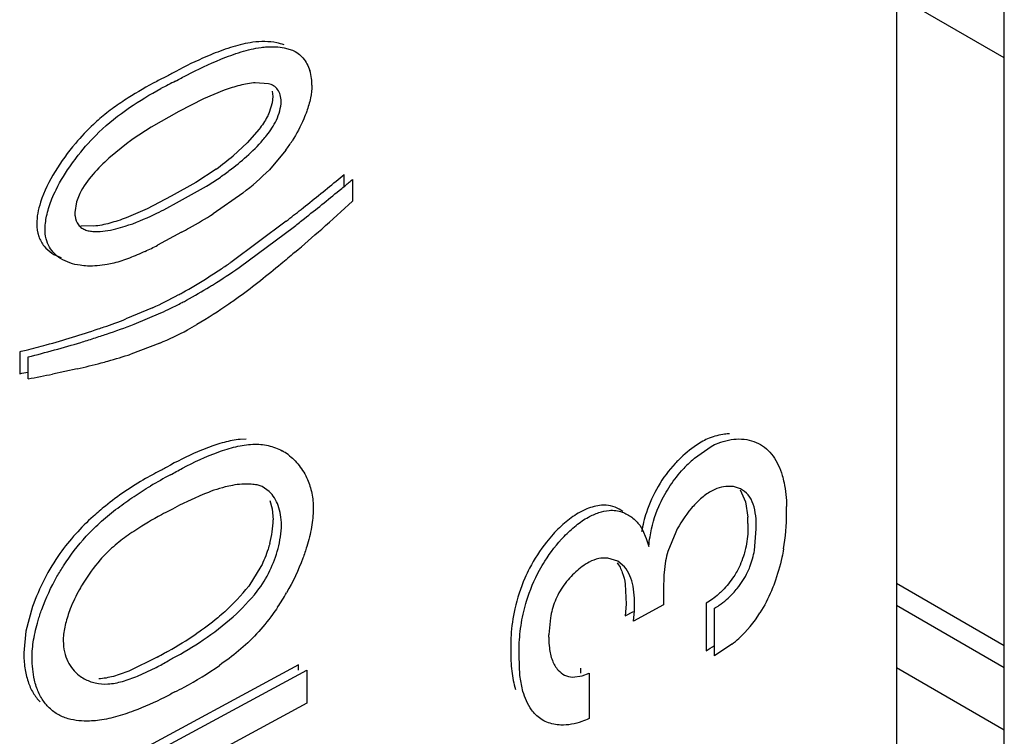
# Model space of a CAD drawing. Header units: inches. Extents: x 0 to 34, y 0 to 22.
# Tile 57 of 129: x 3.957 to 4.119, y 17.498 to 17.616. Entities that reach past the tile are written whole.
import ezdxf

# ---------------------------------------------------------------- set-up
doc = ezdxf.new("R2010")
doc.units = ezdxf.units.IN
doc.header["$LTSCALE"] = 1.87
doc.header["$MEASUREMENT"] = 0
doc.layers.get('0').update_dxf_attribs({"linetype": 'CONTINUOUS'})

msp = doc.modelspace()

# ---------------------------------------------------------------- linework, layer by layer
at = {"color": 6, "linetype": 'CONTINUOUS'}
for p, q in [((4.1010477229, 18.3875301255), (4.1010477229, 15.7329881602)), ((4.1187499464, 17.60956888), (4.1010477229, 17.6197843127)), ((4.1187499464, 17.5131374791), (4.1010477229, 17.5233585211)), ((4.1010477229, 17.5198086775), (4.1187499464, 17.5095926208))]:
    msp.add_line(p, q, dxfattribs=at)
at = {"color": 7, "linetype": 'CONTINUOUS'}
for p, q in [((4.1187499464, 15.8838074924), (4.1187499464, 18.3653628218)), ((4.000688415, 17.6112086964), (4.0020063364, 17.6108506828)), ((3.9981018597, 17.6053190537), (3.9959259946, 17.6054711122)), ((3.9908296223, 17.6042464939), (3.9874532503, 17.602831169)), ((3.9986912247, 17.6041267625), (3.9988082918, 17.6032347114)), ((3.9874532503, 17.602831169), (3.9833974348, 17.6007416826)), ((3.9986946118, 17.6022069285), (3.9982146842, 17.6006171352)), ((3.9988082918, 17.6032347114), (3.9986946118, 17.6022069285)), ((3.9833974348, 17.6007416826), (3.9788779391, 17.5982150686)), ((3.9788779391, 17.5982150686), (3.9758971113, 17.5962622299)), ((3.9965582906, 17.5978657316), (3.9945745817, 17.5956051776)), ((3.9750652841, 17.5956614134), (3.9719227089, 17.593104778)), ((3.9945745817, 17.5956051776), (3.9922890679, 17.5935017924)), ((4.0009154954, 17.5944089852), (3.9982348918, 17.5912055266)), ((3.9895128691, 17.5913286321), (3.9861635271, 17.5891227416)), ((4.010478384, 17.5884923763), (4.010478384, 17.5904381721)), ((3.9861635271, 17.5891227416), (3.982159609, 17.5868808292)), ((4.0118449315, 17.589594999), (4.0118449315, 17.5860512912)), ((3.9671454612, 17.5873096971), (3.9666234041, 17.5859477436)), ((3.9835261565, 17.5860376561), (3.987943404, 17.5885306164)), ((3.9938906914, 17.5874004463), (3.9890357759, 17.5839988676)), ((3.9666234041, 17.5859477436), (3.9663240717, 17.584212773)), ((3.982159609, 17.5868808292), (3.9781794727, 17.5848095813)), ((3.9809539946, 17.5846641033), (3.9835261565, 17.5860376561)), ((3.9781794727, 17.5848095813), (3.9747560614, 17.5833286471)), ((4.0009874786, 17.582780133), (3.9919046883, 17.5760179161)), ((3.9694219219, 17.5819582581), (3.9673130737, 17.5820297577)), ((3.9838231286, 17.5809658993), (3.9799082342, 17.578825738)), ((3.9932594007, 17.5751665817), (4.0023475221, 17.5819318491)), ((3.979080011, 17.5685857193), (3.974698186, 17.566745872)), ((3.976061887, 17.5659015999), (3.9804460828, 17.5677423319)), ((3.9572960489, 17.5613766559), (3.9572960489, 17.5577773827)), ((3.9802696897, 17.5627794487), (3.9755322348, 17.5609963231)), ((3.9586625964, 17.5569342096), (3.9586625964, 17.5605334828)), ((3.9666934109, 17.5585725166), (3.9627007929, 17.5577160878)), ((3.9944152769, 17.5470666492), (3.9934385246, 17.5470106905)), ((4.0679595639, 17.5439391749), (4.0706687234, 17.5458579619)), ((3.9970430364, 17.5392654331), (3.9962260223, 17.5395341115)), ((3.9982258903, 17.5384473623), (3.9970430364, 17.5392654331)), ((4.0754856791, 17.5388986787), (4.0743437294, 17.539256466)), ((3.9873310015, 17.537966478), (3.9834932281, 17.5361939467)), ((4.075413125, 17.5387107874), (4.0763201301, 17.5367593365)), ((3.9983269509, 17.5369725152), (3.9986912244, 17.5356012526)), ((3.9986912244, 17.5356012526), (3.9988680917, 17.5338216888)), ((4.0502816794, 17.535609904), (4.0491790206, 17.535098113)), ((4.0763201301, 17.5367593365), (4.0767064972, 17.5342500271)), ((4.0589576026, 17.532913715), (4.0594200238, 17.5321776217)), ((4.0777836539, 17.528793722), (4.0780818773, 17.5323602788)), ((4.0594200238, 17.5321776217), (4.0600476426, 17.5307742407)), ((4.0600476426, 17.5307742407), (4.0604540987, 17.5294583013)), ((4.0648651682, 17.5318173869), (4.0635955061, 17.5286336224)), ((4.055377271, 17.527011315), (4.0537177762, 17.5275268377)), ((3.9968613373, 17.5261427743), (3.9948594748, 17.5229354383)), ((4.0564642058, 17.5261194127), (4.055377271, 17.527011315)), ((4.0631856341, 17.5271081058), (4.0629362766, 17.5247212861)), ((4.0629362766, 17.5247212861), (4.0628588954, 17.5223155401)), ((4.0565930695, 17.5232597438), (4.0567485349, 17.519963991)), ((3.9594199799, 17.5195833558), (3.9583208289, 17.5155581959)), ((4.0567485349, 17.519963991), (4.0565931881, 17.5180686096)), ((4.062888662, 17.5198885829), (4.0579597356, 17.5172254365)), ((4.0698464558, 17.5201571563), (4.0698464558, 17.5123609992)), ((4.0565931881, 17.5180686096), (4.0579549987, 17.518804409)), ((4.0579597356, 17.5172254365), (4.0581016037, 17.518873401)), ((4.0712130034, 17.5115178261), (4.0712130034, 17.5193139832)), ((4.044309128, 17.5177375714), (4.0440356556, 17.515038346)), ((3.9583208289, 17.5155581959), (3.9579690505, 17.5120002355)), ((4.0740746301, 17.5134094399), (4.0712130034, 17.5115178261)), ((4.0393192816, 17.5082735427), (4.0391825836, 17.5114923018)), ((4.0030054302, 17.5100276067), (3.9591174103, 17.4863144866)), ((3.9798197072, 17.5112697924), (3.975179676, 17.5090149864)), ((4.0030054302, 17.5091844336), (4.0030054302, 17.5100276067)), ((3.9604839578, 17.4854713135), (4.0043719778, 17.5091844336)), ((3.9766229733, 17.5082040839), (3.979682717, 17.5096178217)), ((4.0043719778, 17.5091844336), (4.0043719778, 17.5037310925)), ((4.0398241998, 17.5056877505), (4.0393192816, 17.5082735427)), ((4.0479579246, 17.5080363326), (4.0495157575, 17.5082374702)), ((4.0492976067, 17.5086489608), (4.0492976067, 17.5094921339)), ((4.0495157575, 17.5082374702), (4.0506641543, 17.5086489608)), ((4.0506641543, 17.5086489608), (4.0506641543, 17.5012236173)), ((4.1187499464, 17.4993269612), (4.1010477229, 17.5095480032)), ((4.0043719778, 17.5037310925), (3.9604839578, 17.4800179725))]:
    msp.add_line(p, q, dxfattribs=at)
for centre, radius, start, end in [((4.0111886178, 17.5460322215), 0.0674393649, 116.131027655, 117.7543452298), ((4.0160687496, 17.5452425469), 0.0704132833, 118.692960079, 119.4149423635), ((3.9976740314, 17.6051720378), 0.0075440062, 7.4544009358, 17.7551328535), ((4.0088667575, 17.5513123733), 0.0603205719, 115.5472892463, 118.1013624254), ((3.9972554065, 17.6051105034), 0.0079670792, 359.6679145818, 7.502607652), ((4.0029424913, 17.5579418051), 0.0469031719, 125.2132700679, 126.4667752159), ((3.9781062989, 17.6111940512), 0.0283195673, 323.6510096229, 327.4525475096), ((3.9632512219, 17.6277375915), 0.0448919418, 305.8027716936, 310.3036764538), ((3.9633626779, 17.6287170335), 0.0471027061, 304.4173992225, 306.9389489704), ((3.9620773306, 17.6281036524), 0.0516608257, 308.0109516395, 314.4192133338), ((3.8075262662, 17.8331857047), 0.3164110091, 309.5894017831, 309.8977323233), ((3.9601352, 17.6334895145), 0.0528639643, 301.7378285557, 304.379456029), ((3.7814694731, 17.8648018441), 0.3573809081, 308.3981664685, 309.5784673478), ((3.8086825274, 17.8325884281), 0.3167345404, 309.5786029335, 309.8983847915), ((3.7639753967, 17.8873275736), 0.3874104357, 308.2802661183, 309.367617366), ((3.8004148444, 17.8425819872), 0.3297047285, 309.4042482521, 309.5794837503), ((3.8288332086, 17.7828187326), 0.2687205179, 311.4795721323, 312.9256360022), ((3.9528915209, 17.6394766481), 0.0615785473, 295.4673417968, 297.1111633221), ((3.947632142, 17.6491099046), 0.077160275, 299.0950885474, 302.4519834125), ((3.7237719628, 17.9371916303), 0.4499510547, 308.0320002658, 308.4306845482), ((3.719071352, 17.9440901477), 0.4597869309, 308.0321199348, 308.2907720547), ((3.950258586, 17.6444825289), 0.0718396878, 297.8536339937, 299.059267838), ((3.8044723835, 17.8102434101), 0.3054023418, 310.3938690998, 311.495728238), ((3.950895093, 17.6360523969), 0.0641611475, 294.8435984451, 296.8843911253), ((3.9298283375, 17.6661634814), 0.1094517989, 303.5703961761, 304.5522097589), ((3.9313161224, 17.6639220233), 0.1067615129, 302.2561415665, 303.57029223), ((3.9328091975, 17.6628918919), 0.1065361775, 301.8648199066, 304.5701475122), ((3.9341807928, 17.6593699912), 0.101383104, 299.3790190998, 302.2600271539), ((3.9373582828, 17.6554575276), 0.0978202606, 298.9277187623, 301.4805785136), ((3.9348220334, 17.6596803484), 0.1027460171, 301.4570235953, 301.8569765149), ((3.9485389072, 17.6353900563), 0.0734546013, 294.56857469, 298.2513760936), ((3.949949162, 17.634434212), 0.0733344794, 295.9760683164, 297.5904065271), ((3.936880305, 17.6546752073), 0.095967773, 298.9328276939, 299.3496760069), ((3.9492047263, 17.6358730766), 0.0749545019, 297.5853404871, 298.2433618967), ((3.9508195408, 17.6326395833), 0.0713399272, 294.5373893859, 295.9789508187), ((3.9398833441, 17.6564516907), 0.0962247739, 288.9438103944, 291.2112404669), ((3.9244599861, 17.6992167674), 0.1416751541, 287.0299998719, 288.8283667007), ((3.9416492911, 17.6514120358), 0.090884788, 288.2980038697, 288.9222364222), ((3.942138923, 17.6531751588), 0.0936346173, 288.3067569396, 291.2409510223), ((3.9580314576, 17.6149031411), 0.0566693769, 293.1052016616, 298.1915372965), ((3.9491917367, 17.6294116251), 0.0736387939, 298.9205937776, 300.3019577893), ((3.9221863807, 17.7068349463), 0.1496251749, 285.2949680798, 287.0080798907), ((3.9265403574, 17.6961089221), 0.1393007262, 287.0219131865, 287.4629591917), ((3.9259469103, 17.697985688), 0.1412690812, 287.4641348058, 288.408295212), ((3.9253368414, 17.6998282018), 0.1432099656, 288.4070994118, 288.8259809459), ((3.9185228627, 17.7194696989), 0.1627782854, 283.7801092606, 284.1690803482), ((3.9174396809, 17.7237030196), 0.1671479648, 284.1738720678, 285.3391782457), ((3.9193613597, 17.7207512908), 0.1649676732, 283.7824503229, 285.3466623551), ((3.9221345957, 17.7108892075), 0.154723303, 285.3228646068, 286.9797033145), ((3.9523738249, 17.6293294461), 0.0721450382, 284.6651748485, 285.5766485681), ((3.9507326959, 17.6350282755), 0.0780752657, 285.6137541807, 288.5200386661), ((3.9348593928, 17.6976668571), 0.1426907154, 282.8910608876, 284.5217704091), ((3.9211574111, 17.754824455), 0.2003335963, 280.392610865, 280.7895486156), ((3.9189804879, 17.7727009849), 0.2193854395, 280.4209339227, 281.4951715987), ((4.0745223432, 17.5369446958), 0.011065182, 111.9990436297, 118.1489378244), ((3.9960550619, 17.5373653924), 0.008860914, 53.7183215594, 61.185382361), ((4.0799749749, 17.5289692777), 0.0207221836, 134.8653203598, 137.1056099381), ((4.0814190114, 17.5280936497), 0.0207903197, 130.345115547, 135.6730380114), ((4.0027583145, 17.4971047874), 0.0500639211, 116.2249777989, 119.7065615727), ((4.0112179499, 17.4895349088), 0.0607413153, 119.3871547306, 120.2312596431), ((4.0807757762, 17.5282371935), 0.0218071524, 137.1285543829, 161.8635719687), ((4.0817078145, 17.5278082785), 0.0211963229, 135.6667059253, 138.5608337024), ((4.0024713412, 17.4976208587), 0.0494734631, 119.7140725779, 128.9937683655), ((4.0105059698, 17.4861887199), 0.0619328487, 117.4028331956, 120.8550742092), ((4.0074734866, 17.4897281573), 0.0522888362, 117.2975425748, 119.2262283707), ((4.0516843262, 17.5351627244), 0.0313771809, 359.5337220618, 1.4998729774), ((4.0802958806, 17.5284130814), 0.021292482, 161.8966013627, 170.7678373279), ((4.0623024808, 17.5336051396), 0.0144184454, 358.4035734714, 2.563498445), ((4.0479706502, 17.5350150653), 0.035089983, 350.2128867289, 359.8241636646), ((3.9812661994, 17.5344249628), 0.0176122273, 345.2853866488, 358.037056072), ((3.9821409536, 17.5336587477), 0.0181064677, 345.3888089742, 357.8469795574), ((4.0845503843, 17.5221856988), 0.0219244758, 162.8965996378, 167.0255506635), ((3.9667649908, 17.5454599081), 0.0360090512, 312.1322314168, 321.2794561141), ((3.9681775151, 17.5445744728), 0.0359467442, 312.1428312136, 321.2861725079), ((3.967028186, 17.5413580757), 0.039228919, 326.0927459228, 330.2076550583), ((4.1265643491, 17.5218416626), 0.0637072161, 179.5738091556, 180.9891100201), ((4.1150641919, 17.5216628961), 0.0522056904, 181.0108187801, 181.9476850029), ((4.0660694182, 17.5130214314), 0.0282640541, 167.314323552, 176.3237629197), ((4.0620474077, 17.5288099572), 0.0195384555, 312.3703814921, 328.3838896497), ((3.9554187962, 17.5603903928), 0.0547734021, 298.5940550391, 304.2226619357), ((4.065691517, 17.5130551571), 0.0278847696, 176.3431305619, 181.4789194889), ((4.0581312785, 17.5148293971), 0.0140971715, 179.1507283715, 181.9875655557), ((3.9720980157, 17.514134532), 0.0076569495, 177.3289931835, 181.2575496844), ((4.0594595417, 17.5312229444), 0.0215327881, 298.8407400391, 303.1066799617), ((4.061357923, 17.5295834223), 0.0205745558, 308.1760103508, 312.3373537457), ((3.956059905, 17.553329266), 0.0483065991, 299.4625237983, 301.0865006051), ((3.9570199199, 17.5575727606), 0.051533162, 297.7344464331, 298.5303276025), ((3.9591167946, 17.5495827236), 0.0449460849, 297.230332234, 300.0494211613), ((3.9568721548, 17.5535302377), 0.0494870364, 300.0103353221, 301.0119032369), ((3.9570818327, 17.5570262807), 0.0574753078, 298.2109211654, 305.0060446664), ((3.9710423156, 17.5135341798), 0.0065887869, 232.4752012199, 241.0569815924), ((3.9575429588, 17.5562254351), 0.0565516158, 296.4529170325, 298.1827798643)]:
    msp.add_arc(centre, radius, start, end, dxfattribs=at)
for points, knots in [([(3.9955008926, 17.6121108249), (3.9944072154, 17.6119676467), (3.9921800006, 17.611431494), (3.9900428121, 17.6106372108), (3.9889534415, 17.6101960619)], [0, 0, 0, 0, 0.4841340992, 1, 1, 1, 1]), ([(4.0006397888, 17.6116938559), (4.0002527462, 17.6118320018), (3.9985804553, 17.612289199), (3.9968070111, 17.6122818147), (3.9955008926, 17.6121108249)], [0, 0, 0, 0, 0.2377923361, 1, 1, 1, 1]), ([(3.996867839, 17.6112675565), (3.9971976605, 17.6113110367), (3.9984674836, 17.6114368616), (3.999761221, 17.6113852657), (4.000688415, 17.6112086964)], [0, 0, 0, 0, 0.2606085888, 1, 1, 1, 1]), ([(3.9889534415, 17.6101960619), (3.9883934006, 17.6099692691), (3.986117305, 17.6090062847), (3.9838999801, 17.6079057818), (3.9822622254, 17.6070094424)], [0, 0, 0, 0, 0.2445031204, 1, 1, 1, 1]), ([(3.9902672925, 17.6093313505), (3.9913654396, 17.6097767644), (3.9935198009, 17.6105793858), (3.9957650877, 17.6111221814), (3.996867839, 17.6112675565)], [0, 0, 0, 0, 0.5158331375, 1, 1, 1, 1]), ([(4.0020063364, 17.6108506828), (4.0026643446, 17.6105527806), (4.0039185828, 17.6096113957), (4.0046186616, 17.6082213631), (4.0048587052, 17.6074725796)], [0, 0, 0, 0, 0.4787830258, 1, 1, 1, 1]), ([(3.9828531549, 17.6057353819), (3.9834663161, 17.6060823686), (3.9858785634, 17.6073984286), (3.9883738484, 17.6085633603), (3.9902672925, 17.6093313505)], [0, 0, 0, 0, 0.2563989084, 1, 1, 1, 1]), ([(3.9797833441, 17.6057128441), (3.9781774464, 17.6048677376), (3.9757863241, 17.60348637), (3.9726810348, 17.6014120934), (3.9711675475, 17.6002286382), (3.970428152, 17.5995923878)], [0, 0, 0, 0, 0.4861264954, 0.7386906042, 1, 1, 1, 1]), ([(3.9959259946, 17.6054711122), (3.9950794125, 17.6054066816), (3.993351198, 17.6050711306), (3.9916778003, 17.6045522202), (3.9908296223, 17.6042464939)], [0, 0, 0, 0, 0.4849867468, 1, 1, 1, 1]), ([(4.0001748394, 17.6023915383), (4.0001664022, 17.6027648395), (4.0000746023, 17.6034667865), (3.9996635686, 17.6044010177), (3.9989521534, 17.6050270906), (3.9983892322, 17.6052414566), (3.9981018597, 17.6053190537)], [0, 0, 0, 0, 0.2884429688, 0.5414665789, 0.7700586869, 1, 1, 1, 1]), ([(4.0052223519, 17.6050643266), (4.0052049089, 17.6043661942), (4.0050108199, 17.6029154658), (4.0046104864, 17.6015130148), (4.0043616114, 17.6007988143)], [0, 0, 0, 0, 0.4800742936, 1, 1, 1, 1]), ([(3.9702782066, 17.5973538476), (3.9718242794, 17.5988466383), (3.9751111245, 17.6014311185), (3.9786815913, 17.603575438), (3.9804537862, 17.6045220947)], [0, 0, 0, 0, 0.5168269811, 1, 1, 1, 1]), ([(3.9993831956, 17.5993480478), (3.999616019, 17.5998469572), (3.9999806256, 17.6008406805), (4.0001595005, 17.6018890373), (4.0001748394, 17.6023915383)], [0, 0, 0, 0, 0.522703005, 1, 1, 1, 1]), ([(3.9982146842, 17.6006171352), (3.9981127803, 17.6003721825), (3.9976535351, 17.5994015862), (3.9970483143, 17.5985070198), (3.9965582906, 17.5978657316)], [0, 0, 0, 0, 0.2473971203, 1, 1, 1, 1]), ([(4.0043616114, 17.6007988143), (4.0042157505, 17.6003802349), (4.0035647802, 17.5987001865), (4.0027077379, 17.5971030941), (4.0019781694, 17.5959581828)], [0, 0, 0, 0, 0.2461394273, 1, 1, 1, 1]), ([(3.970428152, 17.5995923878), (3.9700759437, 17.5992893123), (3.9686610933, 17.5980159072), (3.9673531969, 17.5966252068), (3.9664250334, 17.5955262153)], [0, 0, 0, 0, 0.2441509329, 1, 1, 1, 1]), ([(3.9971881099, 17.5961093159), (3.9974006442, 17.5963555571), (3.9982337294, 17.5973600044), (3.9989684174, 17.5984592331), (3.9993831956, 17.5993480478)], [0, 0, 0, 0, 0.2490430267, 1, 1, 1, 1]), ([(3.9658656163, 17.5922064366), (3.9662014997, 17.5926753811), (3.9675567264, 17.5944860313), (3.9690661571, 17.5961835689), (3.9702782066, 17.5973538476)], [0, 0, 0, 0, 0.2550465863, 1, 1, 1, 1]), ([(3.9664250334, 17.5955262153), (3.9652103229, 17.594087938), (3.9629888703, 17.5910510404), (3.9612744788, 17.5876619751), (3.9607087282, 17.5858777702)], [0, 0, 0, 0, 0.501443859, 1, 1, 1, 1]), ([(3.9916696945, 17.5910689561), (3.9926451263, 17.5918030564), (3.9945773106, 17.593384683), (3.9963558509, 17.5951450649), (3.9971881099, 17.5961093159)], [0, 0, 0, 0, 0.4893886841, 1, 1, 1, 1]), ([(3.9625925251, 17.5864457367), (3.9627973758, 17.5869538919), (3.9637092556, 17.5889712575), (3.9648967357, 17.5908537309), (3.9658656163, 17.5922064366)], [0, 0, 0, 0, 0.2477147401, 1, 1, 1, 1]), ([(3.9719227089, 17.593104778), (3.9710074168, 17.5922831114), (3.9692202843, 17.5905172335), (3.9676961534, 17.5884694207), (3.9671454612, 17.5873096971)], [0, 0, 0, 0, 0.489292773, 1, 1, 1, 1]), ([(3.9607087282, 17.5858777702), (3.9605214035, 17.5852870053), (3.9602229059, 17.5841333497), (3.9600942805, 17.5829435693), (3.9600975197, 17.5823744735)], [0, 0, 0, 0, 0.5213011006, 1, 1, 1, 1]), ([(3.9614640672, 17.5815313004), (3.961474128, 17.5823361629), (3.9617320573, 17.5840199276), (3.9622625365, 17.585627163), (3.9625925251, 17.5864457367)], [0, 0, 0, 0, 0.476990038, 1, 1, 1, 1]), ([(3.9663240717, 17.584212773), (3.9663286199, 17.58401467), (3.9663855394, 17.5833017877), (3.9666207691, 17.5825798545), (3.9669351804, 17.5821661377)], [0, 0, 0, 0, 0.2760644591, 1, 1, 1, 1]), ([(3.9600975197, 17.5823744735), (3.9600944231, 17.5816707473), (3.9602847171, 17.580339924), (3.9611825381, 17.5786418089), (3.9625151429, 17.5774781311), (3.9635464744, 17.5770026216), (3.964075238, 17.5768166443)], [0, 0, 0, 0, 0.2883291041, 0.5394088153, 0.770348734, 1, 1, 1, 1]), ([(3.9747560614, 17.5833286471), (3.9738696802, 17.5829951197), (3.9721192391, 17.5824256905), (3.9703101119, 17.5820430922), (3.9694219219, 17.5819582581)], [0, 0, 0, 0, 0.5149031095, 1, 1, 1, 1]), ([(3.9730482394, 17.581520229), (3.9735727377, 17.581649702), (3.9757405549, 17.5822654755), (3.9778245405, 17.5831460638), (3.9793700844, 17.5838816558)], [0, 0, 0, 0, 0.2399041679, 1, 1, 1, 1]), ([(3.9639794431, 17.5766741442), (3.9636202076, 17.5769027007), (3.9629315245, 17.5774510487), (3.9621080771, 17.5785505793), (3.9615561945, 17.579941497), (3.9614501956, 17.580985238), (3.9614640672, 17.5815313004)], [0, 0, 0, 0, 0.2235418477, 0.4573130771, 0.7132150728, 1, 1, 1, 1]), ([(3.9669351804, 17.5821661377), (3.9670855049, 17.5819683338), (3.967458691, 17.5816245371), (3.9681463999, 17.5813041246), (3.9688947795, 17.5811284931), (3.9699630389, 17.5810351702), (3.9713658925, 17.5811493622), (3.9724803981, 17.5813800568), (3.9730482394, 17.581520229)], [0, 0, 0, 0, 0.1155252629, 0.2306728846, 0.3492519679, 0.4713270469, 0.728029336, 1, 1, 1, 1]), ([(3.9778519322, 17.5778288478), (3.9770060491, 17.5774376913), (3.9753375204, 17.5767113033), (3.9736076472, 17.5761328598), (3.9727478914, 17.5759148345)], [0, 0, 0, 0, 0.512363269, 1, 1, 1, 1]), ([(4.0023848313, 17.5776466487), (4.0016396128, 17.5770121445), (3.9986856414, 17.5745198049), (3.9956624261, 17.5721050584), (3.9933268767, 17.5704088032)], [0, 0, 0, 0, 0.2532151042, 1, 1, 1, 1]), ([(3.9684062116, 17.5754338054), (3.9680052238, 17.5754508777), (3.9664730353, 17.5755867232), (3.9649412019, 17.576062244), (3.9639794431, 17.5766741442)], [0, 0, 0, 0, 0.2604038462, 1, 1, 1, 1]), ([(3.9727478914, 17.5759148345), (3.9723780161, 17.5758210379), (3.9709530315, 17.5755085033), (3.9694825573, 17.5753879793), (3.9684062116, 17.5754338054)], [0, 0, 0, 0, 0.2615545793, 1, 1, 1, 1]), ([(3.9933268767, 17.5704088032), (3.9927531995, 17.5699921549), (3.9904831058, 17.5683828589), (3.9881370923, 17.5668796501), (3.9863467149, 17.5658334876)], [0, 0, 0, 0, 0.254799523, 1, 1, 1, 1]), ([(3.9934385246, 17.5470106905), (3.9925541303, 17.5469228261), (3.9907435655, 17.5465504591), (3.9889998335, 17.545961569), (3.9881109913, 17.545626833)], [0, 0, 0, 0, 0.4834011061, 1, 1, 1, 1]), ([(4.0736937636, 17.5479139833), (4.0734261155, 17.5479078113), (4.0722940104, 17.5478272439), (4.0711806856, 17.5475284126), (4.0703774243, 17.5472042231)], [0, 0, 0, 0, 0.2360977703, 1, 1, 1, 1]), ([(4.0706687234, 17.5458579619), (4.0710500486, 17.5460578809), (4.0724903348, 17.5467188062), (4.0740863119, 17.5470664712), (4.0752408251, 17.5470703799)], [0, 0, 0, 0, 0.271630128, 1, 1, 1, 1]), ([(4.0752408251, 17.5470703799), (4.0758046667, 17.5470722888), (4.0769087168, 17.5469603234), (4.077955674, 17.5465860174), (4.0784325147, 17.5463431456)], [0, 0, 0, 0, 0.5130644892, 1, 1, 1, 1]), ([(3.9881109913, 17.545626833), (3.9875491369, 17.5454152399), (3.9852559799, 17.5444921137), (3.9830419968, 17.5433783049), (3.9814116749, 17.5424602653)], [0, 0, 0, 0, 0.2429292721, 1, 1, 1, 1]), ([(3.9898647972, 17.5449316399), (3.9908077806, 17.5452718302), (3.9926540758, 17.5458544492), (3.9950067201, 17.5462460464), (3.9967984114, 17.5462185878), (3.9984475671, 17.5459619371), (3.9996164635, 17.5455191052), (4.0003258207, 17.5451291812)], [0, 0, 0, 0, 0.2785987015, 0.5372192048, 0.6583575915, 0.7750407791, 1, 1, 1, 1]), ([(4.0693021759, 17.546701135), (4.068960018, 17.5465023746), (4.0675494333, 17.545619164), (4.0662555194, 17.5445508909), (4.0653566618, 17.5436564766)], [0, 0, 0, 0, 0.2378373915, 1, 1, 1, 1]), ([(4.0784325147, 17.5463431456), (4.0789007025, 17.5461046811), (4.0797914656, 17.5454979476), (4.0808850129, 17.5442684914), (4.0817451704, 17.5427795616), (4.082154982, 17.5416768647), (4.0823267, 17.5410984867)], [0, 0, 0, 0, 0.2350346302, 0.4761133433, 0.7301132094, 1, 1, 1, 1]), ([(3.9820017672, 17.5411722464), (3.9826512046, 17.5415506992), (3.9851874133, 17.542970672), (3.9878371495, 17.5442001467), (3.9898647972, 17.5449316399)], [0, 0, 0, 0, 0.2585499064, 1, 1, 1, 1]), ([(4.001298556, 17.5445083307), (4.0019779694, 17.5440097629), (4.003238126, 17.5427727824), (4.0041177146, 17.5412475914), (4.0044771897, 17.5404253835)], [0, 0, 0, 0, 0.4842998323, 1, 1, 1, 1]), ([(4.0044771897, 17.5404253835), (4.0047901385, 17.5397095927), (4.0053032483, 17.5381324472), (4.0054347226, 17.5364731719), (4.0054007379, 17.5356099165)], [0, 0, 0, 0, 0.474861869, 1, 1, 1, 1]), ([(4.0621001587, 17.5360080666), (4.0625594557, 17.5370690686), (4.0636608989, 17.5391134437), (4.0650532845, 17.5409705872), (4.0658178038, 17.5418365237)], [0, 0, 0, 0, 0.5002193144, 1, 1, 1, 1]), ([(4.0823267, 17.5410984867), (4.0824433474, 17.5407055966), (4.0828587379, 17.5390295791), (4.083015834, 17.5372985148), (4.0830507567, 17.5359840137)], [0, 0, 0, 0, 0.2376155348, 1, 1, 1, 1]), ([(3.968222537, 17.5311303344), (3.9690176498, 17.5319920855), (3.9706738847, 17.5336026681), (3.9733196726, 17.5357462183), (3.9760054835, 17.5376535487), (3.9778301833, 17.5388108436), (3.978742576, 17.539356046)], [0, 0, 0, 0, 0.2626004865, 0.5163261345, 0.761956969, 1, 1, 1, 1]), ([(3.992201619, 17.5394694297), (3.9917999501, 17.5393977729), (3.9901371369, 17.5390317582), (3.9885286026, 17.5384540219), (3.9873310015, 17.537966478)], [0, 0, 0, 0, 0.2398582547, 1, 1, 1, 1]), ([(3.9962260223, 17.5395341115), (3.9959102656, 17.5395914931), (3.9945723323, 17.5397569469), (3.9932106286, 17.5396494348), (3.992201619, 17.5394694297)], [0, 0, 0, 0, 0.2384544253, 1, 1, 1, 1]), ([(4.0743437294, 17.539256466), (4.0740552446, 17.5393004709), (4.0727642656, 17.5393587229), (4.0714879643, 17.538934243), (4.0706089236, 17.538472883)], [0, 0, 0, 0, 0.2271731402, 1, 1, 1, 1]), ([(4.0780818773, 17.5323602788), (4.0780931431, 17.5330688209), (4.0780467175, 17.5344292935), (4.0776773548, 17.5363409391), (4.0768595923, 17.5379387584), (4.0759640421, 17.5386611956), (4.0754856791, 17.5388986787)], [0, 0, 0, 0, 0.2872062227, 0.5502967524, 0.7835435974, 1, 1, 1, 1]), ([(4.0002346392, 17.5329785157), (4.0002243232, 17.5335359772), (4.0001318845, 17.5346087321), (3.9997506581, 17.5361151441), (3.9991291, 17.5374170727), (3.9985470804, 17.5381406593), (3.9982258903, 17.5384473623)], [0, 0, 0, 0, 0.2802022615, 0.5388154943, 0.7768130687, 1, 1, 1, 1]), ([(4.0706089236, 17.538472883), (4.0700167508, 17.5381269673), (4.0688692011, 17.5372573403), (4.0668095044, 17.5351211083), (4.0655507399, 17.5331888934), (4.0648651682, 17.5318173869)], [0, 0, 0, 0, 0.2315251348, 0.4823592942, 1, 1, 1, 1]), ([(3.971340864, 17.5360723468), (3.9706631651, 17.5355241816), (3.9679333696, 17.5331971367), (3.9654745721, 17.5305302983), (3.963901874, 17.5283153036)], [0, 0, 0, 0, 0.242920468, 1, 1, 1, 1]), ([(4.0054007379, 17.5356099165), (4.005420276, 17.5346082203), (4.0052034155, 17.5325105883), (4.0046899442, 17.5304771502), (4.0043720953, 17.5294328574)], [0, 0, 0, 0, 0.4785748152, 1, 1, 1, 1]), ([(4.0534563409, 17.536200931), (4.0532054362, 17.5362163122), (4.0521210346, 17.5362039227), (4.0510530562, 17.535916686), (4.0502816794, 17.535609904)], [0, 0, 0, 0, 0.2324284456, 1, 1, 1, 1]), ([(4.0561805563, 17.5351885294), (4.0557956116, 17.5354775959), (4.0549290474, 17.5359650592), (4.0539534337, 17.5361704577), (4.0534563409, 17.536200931)], [0, 0, 0, 0, 0.4915101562, 1, 1, 1, 1]), ([(4.0604540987, 17.5294583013), (4.0605010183, 17.5299895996), (4.0607838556, 17.5322283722), (4.0614157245, 17.5344269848), (4.0621001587, 17.5360080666)], [0, 0, 0, 0, 0.2363967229, 1, 1, 1, 1]), ([(3.9819429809, 17.5353605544), (3.9814700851, 17.5351295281), (3.9795423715, 17.534144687), (3.9776829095, 17.5330285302), (3.9763141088, 17.5321286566)], [0, 0, 0, 0, 0.2431654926, 1, 1, 1, 1]), ([(4.0491790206, 17.535098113), (4.0483799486, 17.534640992), (4.0468140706, 17.5335195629), (4.0454328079, 17.5321846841), (4.0447621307, 17.5314504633)], [0, 0, 0, 0, 0.480719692, 1, 1, 1, 1]), ([(4.0465899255, 17.5311036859), (4.0471987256, 17.5317401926), (4.0484333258, 17.5329010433), (4.0498310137, 17.5338733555), (4.0505455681, 17.5342549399)], [0, 0, 0, 0, 0.5209139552, 1, 1, 1, 1]), ([(4.0505455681, 17.5342549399), (4.0511040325, 17.5345425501), (4.0522010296, 17.5350299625), (4.0533782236, 17.5353153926), (4.0539454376, 17.5353616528)], [0, 0, 0, 0, 0.5246712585, 1, 1, 1, 1]), ([(4.0539454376, 17.5353616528), (4.0543163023, 17.5353918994), (4.055048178, 17.535372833), (4.0557575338, 17.5351969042), (4.0560906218, 17.5350793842)], [0, 0, 0, 0, 0.5130180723, 1, 1, 1, 1]), ([(4.0560906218, 17.5350793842), (4.0566581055, 17.5348791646), (4.0577447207, 17.5342949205), (4.0586014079, 17.5334088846), (4.0589576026, 17.532913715)], [0, 0, 0, 0, 0.4966145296, 1, 1, 1, 1]), ([(4.0767153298, 17.5332034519), (4.0767233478, 17.5328796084), (4.0767201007, 17.5315162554), (4.0765488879, 17.5301521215), (4.0763183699, 17.5291387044)], [0, 0, 0, 0, 0.2376259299, 1, 1, 1, 1]), ([(3.963412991, 17.5245177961), (3.9637532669, 17.525116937), (3.9651684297, 17.5274504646), (3.966839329, 17.5296312), (3.968222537, 17.5311303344)], [0, 0, 0, 0, 0.252501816, 1, 1, 1, 1]), ([(3.9763141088, 17.5321286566), (3.9754802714, 17.5315804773), (3.9738041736, 17.530416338), (3.9722567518, 17.5290780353), (3.9715212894, 17.528341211)], [0, 0, 0, 0, 0.489412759, 1, 1, 1, 1]), ([(4.0447621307, 17.5314504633), (4.0443840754, 17.531036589), (4.0429169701, 17.5293102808), (4.0416785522, 17.5273907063), (4.0408967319, 17.5258764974)], [0, 0, 0, 0, 0.2475184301, 1, 1, 1, 1]), ([(4.0425428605, 17.5255559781), (4.0428192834, 17.5260627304), (4.0439848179, 17.5280376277), (4.0454042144, 17.529864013), (4.0465899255, 17.5311036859)], [0, 0, 0, 0, 0.2517767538, 1, 1, 1, 1]), ([(3.9962260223, 17.5220922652), (3.9970384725, 17.5231416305), (3.9984068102, 17.52538948), (3.9993372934, 17.5278485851), (3.9996618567, 17.5290912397)], [0, 0, 0, 0, 0.5081902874, 1, 1, 1, 1]), ([(3.9983007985, 17.5299513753), (3.9982171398, 17.5296314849), (3.9978369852, 17.5283268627), (3.9973186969, 17.5270632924), (3.9968613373, 17.5261427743)], [0, 0, 0, 0, 0.2433879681, 1, 1, 1, 1]), ([(4.0043720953, 17.5294328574), (4.0041755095, 17.5287869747), (4.0032925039, 17.5261766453), (4.0021058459, 17.5236714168), (4.0010722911, 17.5218668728)], [0, 0, 0, 0, 0.2450848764, 1, 1, 1, 1]), ([(4.0763183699, 17.5291387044), (4.076246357, 17.5288221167), (4.0759101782, 17.5275270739), (4.0754060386, 17.5262721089), (4.0749185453, 17.5253836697)], [0, 0, 0, 0, 0.2426436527, 1, 1, 1, 1]), ([(4.0825499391, 17.5290501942), (4.0824699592, 17.5285856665), (4.082102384, 17.5266782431), (4.0815656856, 17.5248017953), (4.0810539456, 17.5234225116)], [0, 0, 0, 0, 0.2426553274, 1, 1, 1, 1]), ([(3.963901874, 17.5283153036), (3.9629478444, 17.5269716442), (3.9612524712, 17.5241492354), (3.9599560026, 17.5211245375), (3.9594199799, 17.5195833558)], [0, 0, 0, 0, 0.5024652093, 1, 1, 1, 1]), ([(3.9715212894, 17.528341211), (3.9711631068, 17.5279823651), (3.9697481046, 17.5264612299), (3.9685239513, 17.5247669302), (3.9677044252, 17.523428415)], [0, 0, 0, 0, 0.2441697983, 1, 1, 1, 1]), ([(4.0537177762, 17.5275268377), (4.0532262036, 17.5275756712), (4.0521595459, 17.527511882), (4.0511585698, 17.5271442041), (4.0506641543, 17.5268879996)], [0, 0, 0, 0, 0.4700894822, 1, 1, 1, 1]), ([(4.0766516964, 17.5252407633), (4.0767899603, 17.5255303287), (4.0772818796, 17.5266752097), (4.077609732, 17.5278860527), (4.0777836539, 17.528793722)], [0, 0, 0, 0, 0.2577230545, 1, 1, 1, 1]), ([(4.0408967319, 17.5258764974), (4.0406184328, 17.5253374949), (4.0396099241, 17.5232028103), (4.0388800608, 17.520938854), (4.0384953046, 17.5192282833)], [0, 0, 0, 0, 0.2570466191, 1, 1, 1, 1]), ([(4.0506641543, 17.5268879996), (4.0498945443, 17.5264227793), (4.0483675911, 17.5253003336), (4.0464306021, 17.5231391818), (4.0449788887, 17.5205629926), (4.0444793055, 17.5186662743), (4.044309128, 17.5177375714)], [0, 0, 0, 0, 0.2350551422, 0.491833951, 0.7532162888, 1, 1, 1, 1]), ([(4.0552500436, 17.5267869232), (4.0556192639, 17.5263132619), (4.0562026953, 17.5251606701), (4.0564905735, 17.5239191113), (4.0565930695, 17.5232597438)], [0, 0, 0, 0, 0.4736873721, 1, 1, 1, 1]), ([(4.0581016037, 17.518873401), (4.0581397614, 17.5195784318), (4.0581533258, 17.5209526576), (4.0578723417, 17.5234451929), (4.0572196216, 17.5252500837), (4.0564642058, 17.5261194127)], [0, 0, 0, 0, 0.2802398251, 0.542889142, 1, 1, 1, 1]), ([(3.9603148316, 17.5172867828), (3.9604968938, 17.5179029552), (3.9613187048, 17.5203973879), (3.9624336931, 17.522793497), (3.963412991, 17.5245177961)], [0, 0, 0, 0, 0.2447186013, 1, 1, 1, 1]), ([(4.0399589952, 17.5188095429), (4.0400955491, 17.5193785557), (4.0407329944, 17.5217049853), (4.0416681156, 17.5239523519), (4.0425428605, 17.5255559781)], [0, 0, 0, 0, 0.2426215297, 1, 1, 1, 1]), ([(4.0749185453, 17.5253836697), (4.0747591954, 17.5250932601), (4.0740810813, 17.5239660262), (4.0732437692, 17.5229363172), (4.0725517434, 17.5222374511)], [0, 0, 0, 0, 0.251948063, 1, 1, 1, 1]), ([(4.0742825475, 17.5217810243), (4.0745185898, 17.5220354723), (4.0754320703, 17.5230972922), (4.0761977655, 17.5242900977), (4.0766516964, 17.5252407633)], [0, 0, 0, 0, 0.2478116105, 1, 1, 1, 1]), ([(3.9677044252, 17.523428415), (3.967496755, 17.5230892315), (3.9667017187, 17.5217304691), (3.9660185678, 17.5203046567), (3.9655915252, 17.5192083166)], [0, 0, 0, 0, 0.2526285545, 1, 1, 1, 1]), ([(4.0810539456, 17.5234225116), (4.0808991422, 17.5230052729), (4.0802334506, 17.5213304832), (4.0794073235, 17.5197170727), (4.0786859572, 17.5185674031)], [0, 0, 0, 0, 0.2469272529, 1, 1, 1, 1]), ([(4.0725517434, 17.5222374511), (4.0723397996, 17.5220234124), (4.071513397, 17.5212392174), (4.070584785, 17.5205545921), (4.0698464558, 17.5201571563)], [0, 0, 0, 0, 0.2642917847, 1, 1, 1, 1]), ([(4.0712130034, 17.5193139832), (4.0714818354, 17.5194689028), (4.0725952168, 17.5201705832), (4.0735989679, 17.5210441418), (4.0742825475, 17.5217810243)], [0, 0, 0, 0, 0.2358788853, 1, 1, 1, 1]), ([(3.9995859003, 17.5194742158), (3.9993237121, 17.5190843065), (3.9982612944, 17.5175653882), (3.9970848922, 17.5161246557), (3.9961392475, 17.5151144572)], [0, 0, 0, 0, 0.2534861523, 1, 1, 1, 1]), ([(3.9655915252, 17.5192083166), (3.965285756, 17.5184233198), (3.9647744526, 17.5168805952), (3.9644849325, 17.5152707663), (3.9644493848, 17.5144913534)], [0, 0, 0, 0, 0.5191729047, 1, 1, 1, 1]), ([(3.9823686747, 17.5111168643), (3.9840933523, 17.5120219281), (3.987543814, 17.5140962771), (3.9907613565, 17.5165307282), (3.9922971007, 17.5179208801)], [0, 0, 0, 0, 0.4846051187, 1, 1, 1, 1]), ([(3.9909214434, 17.5187556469), (3.9905439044, 17.5184138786), (3.9890440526, 17.5171128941), (3.9874444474, 17.5159300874), (3.9862239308, 17.5151005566)], [0, 0, 0, 0, 0.256553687, 1, 1, 1, 1]), ([(4.0391825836, 17.5114923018), (4.0391627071, 17.5126792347), (4.039255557, 17.5151411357), (4.0396624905, 17.5175740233), (4.0399589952, 17.5188095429)], [0, 0, 0, 0, 0.4830124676, 1, 1, 1, 1]), ([(3.9593355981, 17.5111570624), (3.9593212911, 17.5121519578), (3.9595215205, 17.5142300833), (3.9600088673, 17.5162512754), (3.9603148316, 17.5172867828)], [0, 0, 0, 0, 0.4795722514, 1, 1, 1, 1]), ([(3.9961392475, 17.5151144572), (3.9952099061, 17.5141216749), (3.993254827, 17.5122993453), (3.9911220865, 17.5106969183), (3.9900532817, 17.509948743)], [0, 0, 0, 0, 0.5103652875, 1, 1, 1, 1]), ([(3.9644429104, 17.5139664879), (3.9644395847, 17.5133570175), (3.9645587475, 17.5121906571), (3.9651090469, 17.5106038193), (3.9659349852, 17.5092936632), (3.9666492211, 17.508601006), (3.9670290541, 17.5083086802)], [0, 0, 0, 0, 0.2841739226, 0.5409847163, 0.7765236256, 1, 1, 1, 1]), ([(4.0440425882, 17.5143404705), (4.0440555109, 17.513831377), (4.0441354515, 17.5126200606), (4.0445130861, 17.5108094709), (4.0451837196, 17.5096206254), (4.0456065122, 17.5091627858)], [0, 0, 0, 0, 0.277402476, 0.6605341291, 1, 1, 1, 1]), ([(3.9579690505, 17.5120002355), (3.9579775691, 17.5111734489), (3.9580826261, 17.5095800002), (3.9584247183, 17.5080144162), (3.9586665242, 17.5072878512)], [0, 0, 0, 0, 0.5191778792, 1, 1, 1, 1]), ([(4.0378160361, 17.5123354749), (4.0378035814, 17.5112243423), (4.0378813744, 17.509086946), (4.0382918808, 17.5069739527), (4.0386153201, 17.5060030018)], [0, 0, 0, 0, 0.520565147, 1, 1, 1, 1]), ([(3.9600235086, 17.5064745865), (3.9599060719, 17.5068281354), (3.9594856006, 17.5083548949), (3.9593419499, 17.5099481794), (3.9593355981, 17.5111570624)], [0, 0, 0, 0, 0.2355715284, 1, 1, 1, 1]), ([(3.975179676, 17.5090149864), (3.9743585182, 17.508683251), (3.972760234, 17.5081049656), (3.971076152, 17.5077790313), (3.9702644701, 17.5077445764)], [0, 0, 0, 0, 0.5215605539, 1, 1, 1, 1]), ([(3.9717667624, 17.5069072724), (3.9725705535, 17.5069530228), (3.9742333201, 17.5072921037), (3.9758122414, 17.507872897), (3.9766229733, 17.5082040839)], [0, 0, 0, 0, 0.4789760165, 1, 1, 1, 1]), ([(4.0456065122, 17.5091627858), (4.0459036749, 17.5088409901), (4.0466224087, 17.5082833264), (4.0475101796, 17.508058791), (4.0479579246, 17.5080363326)], [0, 0, 0, 0, 0.4941941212, 1, 1, 1, 1]), ([(3.9586665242, 17.5072878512), (3.9588795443, 17.50664778), (3.9594101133, 17.505445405), (3.9602049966, 17.5043929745), (3.9606477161, 17.5039462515)], [0, 0, 0, 0, 0.5175104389, 1, 1, 1, 1]), ([(3.9619846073, 17.5031339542), (3.961547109, 17.5035833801), (3.9607616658, 17.5046370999), (3.9602354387, 17.5058365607), (3.9600235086, 17.5064745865)], [0, 0, 0, 0, 0.4826487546, 1, 1, 1, 1]), ([(3.9678537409, 17.5077683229), (3.9684273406, 17.5074505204), (3.9697092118, 17.5069662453), (3.9710745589, 17.5068678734), (3.9717667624, 17.5069072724)], [0, 0, 0, 0, 0.4860762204, 1, 1, 1, 1]), ([(3.9827345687, 17.5055947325), (3.9821778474, 17.5052882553), (3.9799944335, 17.5041301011), (3.9777332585, 17.5031140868), (3.9760129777, 17.5024720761)], [0, 0, 0, 0, 0.2571145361, 1, 1, 1, 1]), ([(4.04188381, 17.5018739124), (4.0416416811, 17.5021158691), (4.0407046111, 17.503236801), (4.040130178, 17.5046186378), (4.0398241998, 17.5056877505)], [0, 0, 0, 0, 0.2353652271, 1, 1, 1, 1]), ([(3.9652253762, 17.5011998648), (3.9646176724, 17.5013821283), (3.9634388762, 17.50188695), (3.9624267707, 17.502679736), (3.9619846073, 17.5031339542)], [0, 0, 0, 0, 0.5002179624, 1, 1, 1, 1]), ([(3.9760129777, 17.5024720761), (3.9750187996, 17.5021010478), (3.9730581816, 17.5014514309), (3.9710300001, 17.5010313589), (3.9700353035, 17.5009141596)], [0, 0, 0, 0, 0.5144417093, 1, 1, 1, 1]), ([(4.0460289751, 17.5001703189), (4.0452520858, 17.5001984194), (4.0437218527, 17.500486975), (4.0424099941, 17.5013481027), (4.04188381, 17.5018739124)], [0, 0, 0, 0, 0.5110188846, 1, 1, 1, 1]), ([(3.9700353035, 17.5009141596), (3.969614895, 17.5008646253), (3.9680100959, 17.5007352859), (3.9663678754, 17.5008734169), (3.9652253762, 17.5011998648)], [0, 0, 0, 0, 0.2626784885, 1, 1, 1, 1]), ([(4.0506641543, 17.5012236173), (4.050274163, 17.5010395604), (4.048803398, 17.5004320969), (4.0471895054, 17.5001283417), (4.0460289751, 17.5001703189)], [0, 0, 0, 0, 0.2707905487, 1, 1, 1, 1])]:
    msp.add_open_spline(points, degree=3, knots=knots, dxfattribs=at)

doc.saveas('drawing.dxf')
